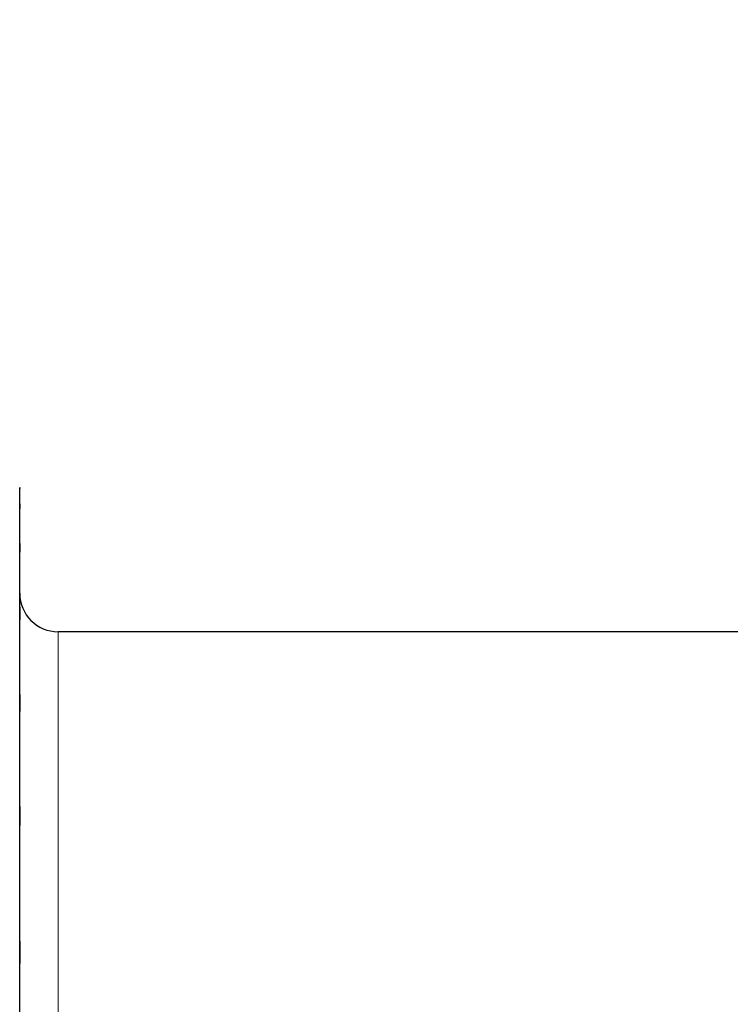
# Model space of a CAD drawing. Header units: inches. Extents: x 0 to 20790, y -12 to 14700.
# Tile 191 of 256: x 7924 to 7953, y 10416 to 10457. Entities that reach past the tile are written whole.
import ezdxf

# ---------------------------------------------------------------- set-up
doc = ezdxf.new("R2010")
doc.units = ezdxf.units.IN
doc.layers.add('1', color=7, linetype='Continuous', true_color=0xffffff)
doc.layers.add('254', color=7, linetype='Continuous', true_color=0xffffff)
doc.styles.add('latin_extended', font='simplex.shx')
doc.dimstyles.get("Standard").update_dxf_attribs({"dimtxt": 0.18, "dimasz": 0.18, "dimexe": 0.18, "dimexo": 0.0625, "dimgap": 0.09, "dimtad": 0, "dimtih": 1, "dimtoh": 1, "dimdec": 4, "dimzin": 0, "dimdsep": 46, "dimtxsty": 'Standard', "dimcen": 0.09, "dimadec": 0, "dimazin": 0, "dimtfac": 1, "dimtdec": 4, "dimtofl": 0, "dimtmove": 0, "dimatfit": 3, "dimfxl": 1, "dimtolj": 1, "dimtzin": 0, "dimarcsym": 0})

# ---------------------------------------------------------------- blocks, each defined once
blk = doc.blocks.new('_U4')
at = {"layer": '254', "color": 3, "linetype": 'Continuous', "lineweight": 13, "transparency": 16777216}
for p, q in [((1196.915, 10968.48), (1196.915, 7971.958)), ((8181.915, 9131.481), (8181.915, 7971.958)), ((1319.415, 8006.958), (8059.415, 8006.958))]:
    blk.add_line(p, q, dxfattribs=at)
at = {"layer": '254', "color": 3, "transparency": 16777216}
for points in [[(1319.415, 8027.374), (1319.415, 7986.541), (1196.915, 8006.958)], [(8059.415, 7986.541), (8059.415, 8027.374), (8181.915, 8006.958)]]:
    blk.add_solid(points, dxfattribs=at)
at = {"layer": 'Defpoints', "color": 0, "transparency": 16777216}
for p in [(1196.915, 11003.48), (8181.915, 9166.481), (8181.915, 8006.958)]:
    blk.add_point(p, dxfattribs=at)
at = {"layer": '254', "color": 2, "lineweight": 13, "transparency": 16777216, "insert": (4473.582, 8190.708), "char_height": 122.5, "attachment_point": 1, "style": 'latin_extended'}
blk.add_mtext('\\A1;6985', dxfattribs=at)

msp = doc.modelspace()

# ---------------------------------------------------------------- linework, layer by layer
at = {"layer": '1', "color": 2, "linetype": 'Continuous', "lineweight": 25}
for p, q in [((7923.915, 10437.981), (7923.915, 10437.949)), ((7923.915, 10437.204), (7923.915, 10437.949)), ((7923.915, 10435.465), (7923.915, 10437.204)), ((7923.915, 10432.735), (7923.915, 10435.465)), ((7923.915, 10429.02), (7923.915, 10432.735)), ((8029.915, 10431.981), (7925.515, 10431.981)), ((7923.915, 10424.324), (7923.915, 10429.02)), ((7923.915, 10418.656), (7923.915, 10424.324)), ((7923.915, 10412.024), (7923.915, 10418.656))]:
    msp.add_line(p, q, dxfattribs=at)
at = {"layer": '1', "color": 110, "linetype": 'Continuous', "lineweight": 13}
msp.add_line((7925.515, 9902.021), (7925.515, 10431.981), dxfattribs=at)
at = {"layer": '1', "color": 2, "linetype": 'Continuous', "lineweight": 25}
msp.add_arc((7925.515, 10433.581), 1.6, 180, 270, dxfattribs=at)
for points in [[(7923.912, 10437.984), (7923.914, 10437.972), (7923.915, 10437.961), (7923.915, 10437.949)], [(7923.915, 10437.949), (7923.915, 10437.938), (7923.914, 10437.927), (7923.912, 10437.915)], [(7923.912, 10437.376), (7923.914, 10437.318), (7923.915, 10437.261), (7923.915, 10437.204)], [(7923.915, 10437.204), (7923.915, 10437.146), (7923.914, 10437.089), (7923.912, 10437.032)], [(7923.912, 10435.774), (7923.914, 10435.671), (7923.915, 10435.568), (7923.915, 10435.465)], [(7923.915, 10435.465), (7923.915, 10435.362), (7923.914, 10435.259), (7923.912, 10435.156)], [(7923.912, 10433.181), (7923.914, 10433.032), (7923.915, 10432.884), (7923.915, 10432.735)], [(7923.915, 10432.735), (7923.915, 10432.587), (7923.914, 10432.438), (7923.912, 10432.289)], [(7923.912, 10429.601), (7923.914, 10429.407), (7923.915, 10429.214), (7923.915, 10429.02)], [(7923.915, 10429.02), (7923.915, 10428.826), (7923.914, 10428.632), (7923.912, 10428.438)], [(7923.912, 10425.041), (7923.914, 10424.802), (7923.915, 10424.563), (7923.915, 10424.324)], [(7923.915, 10424.324), (7923.915, 10424.085), (7923.914, 10423.846), (7923.912, 10423.607)], [(7923.912, 10419.506), (7923.914, 10419.223), (7923.915, 10418.939), (7923.915, 10418.656)], [(7923.915, 10418.656), (7923.915, 10418.372), (7923.914, 10418.089), (7923.912, 10417.805)]]:
    msp.add_open_spline(points, degree=3, dxfattribs=at)

# ---------------------------------------------------------------- dimensions: what is measured, and where the dimension line sits
at = {"layer": '254', "color": 2, "linetype": 'Continuous', "lineweight": 13}
dim = msp.add_linear_dim(base=(8181.915, 8006.958), p1=(1196.915, 11003.48), p2=(8181.915, 9166.481), dimstyle='Standard', override={"dimscale": 35, "dimtxt": 3.5, "dimasz": 3.5, "dimexe": 1, "dimexo": 1, "dimgap": 1.75, "dimtad": 1, "dimtih": 1, "dimtoh": 0, "dimdec": 2, "dimlfac": 1, "dimzin": 8, "dimdsep": 46, "dimlunit": 2, "dimtxsty": 'latin_extended', "dimsah": 1, "dimse1": 0, "dimse2": 0, "dimsd1": 0, "dimsd2": 0, "dimclrd": 3, "dimclre": 3, "dimclrt": 2, "dimtol": 0, "dimtm": -0.1, "dimtfac": 0.714286, "dimtdec": 3, "dimtofl": 1, "dimtmove": 0, "dimtzin": 8, "dimlwd": 13, "dimlwe": 13}, dxfattribs=at)
dim.commit()
dim.dimension.update_dxf_attribs({"geometry": '_U4', "text_midpoint": (4689.415, 8006.958), "dimtype": 160})

doc.saveas('drawing.dxf')
